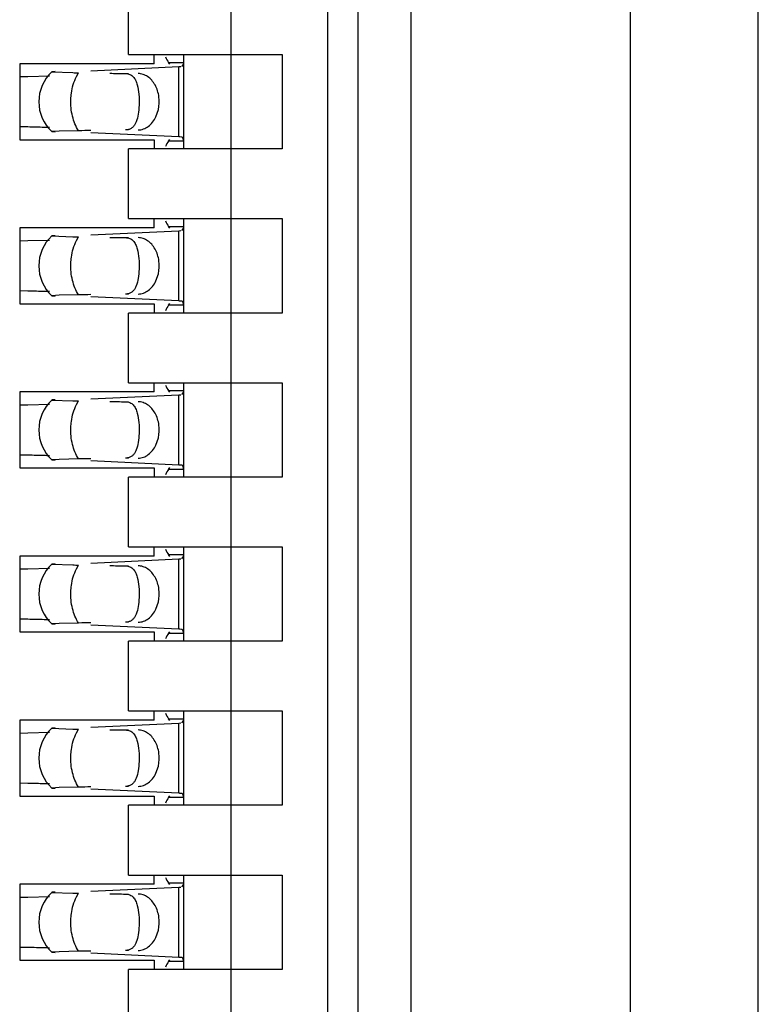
# Model space of a CAD drawing. Header units: inches. Extents: x 0 to 22, y 0 to 17.
# Tile 41 of 61: x 4.527 to 4.669, y 9.511 to 9.7. Entities that reach past the tile are written whole.
import ezdxf

# ---------------------------------------------------------------- set-up
doc = ezdxf.new("R2010")
doc.units = ezdxf.units.IN
doc.header["$LTSCALE"] = 1.21
doc.header["$MEASUREMENT"] = 0
doc.layers.get('0').update_dxf_attribs({"linetype": 'CONTINUOUS'})

msp = doc.modelspace()

# ---------------------------------------------------------------- linework, layer by layer
at = {"color": 7, "linetype": 'CONTINUOUS'}
for p, q in [((4.668598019, 6.1997840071), (4.668598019, 10.9006528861)), ((4.643998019, 10.3128365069), (4.643998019, 7.0476003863)), ((4.601998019, 7.0802425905), (4.601998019, 10.2798623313)), ((4.5918090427, 7.385423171), (4.5918090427, 10.2200688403)), ((4.5859035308, 10.1019586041), (4.5859035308, 7.5035334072)), ((4.5673995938, 10.0885727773), (4.5673995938, 7.516919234)), ((4.5477145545, 9.6936908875), (4.5477145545, 9.7070767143)), ((4.5477145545, 9.6936908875), (4.5772421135, 9.6936908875)), ((4.5526751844, 9.691919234), (4.5526751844, 9.6936908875)), ((4.5583444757, 9.6755806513), (4.5583444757, 9.6936908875)), ((4.5772421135, 9.6936908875), (4.5772421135, 9.6755806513)), ((4.5268484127, 9.691919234), (4.5268484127, 9.6773523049)), ((4.5526751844, 9.691919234), (4.5268484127, 9.691919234)), ((4.5404945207, 9.6905938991), (4.557377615, 9.6913779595)), ((4.5553992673, 9.6921975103), (4.5583444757, 9.6921975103)), ((4.5556892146, 9.6918703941), (4.5553992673, 9.6921975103)), ((4.5573776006, 9.6913784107), (4.5577927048, 9.6914003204)), ((4.557957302, 9.6914092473), (4.5583028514, 9.6918129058)), ((4.5583028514, 9.6918129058), (4.5583444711, 9.6921856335)), ((4.5583444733, 9.6921871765), (4.5583435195, 9.6922557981)), ((4.5268645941, 9.6894491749), (4.5283811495, 9.6894812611)), ((4.5283811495, 9.6894812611), (4.5325393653, 9.6895914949)), ((4.5329946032, 9.6903727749), (4.5370317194, 9.6902194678)), ((4.5336245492, 9.690425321), (4.5330445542, 9.6903863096)), ((4.5529907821, 9.6817298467), (4.5534678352, 9.6831224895)), ((4.5283811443, 9.6797904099), (4.5268645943, 9.6798224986)), ((4.5344111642, 9.6789908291), (4.5329946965, 9.6788986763)), ((4.5329946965, 9.6788986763), (4.5336246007, 9.6788461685)), ((4.5381591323, 9.6790707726), (4.5344111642, 9.6789908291)), ((4.557377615, 9.67789358), (4.5404945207, 9.6786776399)), ((4.5475667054, 9.6792639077), (4.5471348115, 9.6792223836)), ((4.5579572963, 9.6778602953), (4.5575994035, 9.6778821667)), ((4.5581754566, 9.6777206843), (4.5579573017, 9.6778621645)), ((4.5583444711, 9.6770859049), (4.5581754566, 9.6777206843)), ((4.5268484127, 9.6773523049), (4.5526751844, 9.6773523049)), ((4.5526751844, 9.6773523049), (4.5526751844, 9.6755806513)), ((4.5553992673, 9.6770740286), (4.5556892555, 9.6774011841)), ((4.5583444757, 9.6770740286), (4.5553992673, 9.6770740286)), ((4.5583435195, 9.6770157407), (4.5583444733, 9.6770843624)), ((4.5477145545, 9.6621948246), (4.5477145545, 9.6755806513)), ((4.5772421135, 9.6755806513), (4.5477145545, 9.6755806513)), ((4.5477145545, 9.6621948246), (4.5772421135, 9.6621948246)), ((4.5526751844, 9.660423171), (4.5526751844, 9.6621948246)), ((4.5553992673, 9.6607014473), (4.5583444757, 9.6607014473)), ((4.5556892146, 9.6603743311), (4.5553992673, 9.6607014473)), ((4.5583028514, 9.6603168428), (4.5583444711, 9.6606895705)), ((4.5583444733, 9.6606911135), (4.5583435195, 9.6607597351)), ((4.5583444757, 9.6440845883), (4.5583444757, 9.6621948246)), ((4.5772421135, 9.6621948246), (4.5772421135, 9.6440845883)), ((4.5268484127, 9.660423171), (4.5268484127, 9.6458562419)), ((4.5526751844, 9.660423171), (4.5268484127, 9.660423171)), ((4.5329946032, 9.658876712), (4.5370317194, 9.6587234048)), ((4.5336245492, 9.658929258), (4.5330445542, 9.6588902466)), ((4.5404945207, 9.6590978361), (4.557377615, 9.6598818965)), ((4.5573776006, 9.6598823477), (4.5577927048, 9.6599042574)), ((4.557957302, 9.6599131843), (4.5583028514, 9.6603168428)), ((4.5268645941, 9.6579531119), (4.5283811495, 9.6579851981)), ((4.5283811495, 9.6579851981), (4.5325393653, 9.6580954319)), ((4.5529907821, 9.6502337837), (4.5534678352, 9.6516264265)), ((4.5283811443, 9.6482943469), (4.5268645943, 9.6483264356)), ((4.5344111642, 9.6474947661), (4.5329946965, 9.6474026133)), ((4.5329946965, 9.6474026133), (4.5336246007, 9.6473501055)), ((4.5381591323, 9.6475747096), (4.5344111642, 9.6474947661)), ((4.5475667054, 9.6477678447), (4.5471348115, 9.6477263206)), ((4.5268484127, 9.6458562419), (4.5526751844, 9.6458562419)), ((4.557377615, 9.646397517), (4.5404945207, 9.6471815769)), ((4.5526751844, 9.6458562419), (4.5526751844, 9.6440845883)), ((4.5553992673, 9.6455779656), (4.5556892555, 9.6459051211)), ((4.5583444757, 9.6455779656), (4.5553992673, 9.6455779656)), ((4.5579572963, 9.6463642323), (4.5575994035, 9.6463861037)), ((4.5581754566, 9.6462246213), (4.5579573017, 9.6463661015)), ((4.5583444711, 9.6455898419), (4.5581754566, 9.6462246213)), ((4.5583435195, 9.6455196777), (4.5583444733, 9.6455882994)), ((4.5477145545, 9.6306987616), (4.5477145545, 9.6440845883)), ((4.5772421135, 9.6440845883), (4.5477145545, 9.6440845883)), ((4.5477145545, 9.6306987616), (4.5772421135, 9.6306987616)), ((4.5526751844, 9.628927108), (4.5526751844, 9.6306987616)), ((4.5583444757, 9.6125885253), (4.5583444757, 9.6306987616)), ((4.5772421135, 9.6306987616), (4.5772421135, 9.6125885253)), ((4.5268484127, 9.628927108), (4.5268484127, 9.6143601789)), ((4.5526751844, 9.628927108), (4.5268484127, 9.628927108)), ((4.5404945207, 9.6276017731), (4.557377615, 9.6283858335)), ((4.5553992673, 9.6292053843), (4.5583444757, 9.6292053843)), ((4.5556892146, 9.6288782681), (4.5553992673, 9.6292053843)), ((4.5573776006, 9.6283862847), (4.5577927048, 9.6284081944)), ((4.557957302, 9.6284171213), (4.5583028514, 9.6288207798)), ((4.5583028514, 9.6288207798), (4.5583444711, 9.6291935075)), ((4.5583444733, 9.6291950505), (4.5583435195, 9.6292636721)), ((4.5268645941, 9.6264570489), (4.5283811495, 9.6264891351)), ((4.5283811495, 9.6264891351), (4.5325393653, 9.6265993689)), ((4.5329946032, 9.627380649), (4.5370317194, 9.6272273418)), ((4.5336245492, 9.6274331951), (4.5330445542, 9.6273941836)), ((4.5529907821, 9.6187377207), (4.5534678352, 9.6201303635)), ((4.5283811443, 9.616798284), (4.5268645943, 9.6168303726)), ((4.5344111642, 9.6159987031), (4.5329946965, 9.6159065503)), ((4.5329946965, 9.6159065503), (4.5336246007, 9.6158540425)), ((4.5381591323, 9.6160786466), (4.5344111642, 9.6159987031)), ((4.557377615, 9.614901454), (4.5404945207, 9.6156855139)), ((4.5475667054, 9.6162717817), (4.5471348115, 9.6162302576)), ((4.5268484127, 9.6143601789), (4.5526751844, 9.6143601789)), ((4.5526751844, 9.6143601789), (4.5526751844, 9.6125885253)), ((4.5553992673, 9.6140819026), (4.5556892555, 9.6144090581)), ((4.5583444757, 9.6140819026), (4.5553992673, 9.6140819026)), ((4.5579572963, 9.6148681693), (4.5575994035, 9.6148900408)), ((4.5581754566, 9.6147285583), (4.5579573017, 9.6148700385)), ((4.5583444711, 9.6140937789), (4.5581754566, 9.6147285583)), ((4.5583435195, 9.6140236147), (4.5583444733, 9.6140922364)), ((4.5477145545, 9.5992026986), (4.5477145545, 9.6125885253)), ((4.5772421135, 9.6125885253), (4.5477145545, 9.6125885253)), ((4.5477145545, 9.5992026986), (4.5772421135, 9.5992026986)), ((4.5526751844, 9.597431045), (4.5526751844, 9.5992026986)), ((4.5583444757, 9.5810924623), (4.5583444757, 9.5992026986)), ((4.5772421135, 9.5992026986), (4.5772421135, 9.5810924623)), ((4.5268484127, 9.597431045), (4.5268484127, 9.5828641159)), ((4.5526751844, 9.597431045), (4.5268484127, 9.597431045)), ((4.5404945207, 9.5961057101), (4.557377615, 9.5968897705)), ((4.5553992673, 9.5977093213), (4.5583444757, 9.5977093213)), ((4.5556892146, 9.5973822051), (4.5553992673, 9.5977093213)), ((4.5573776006, 9.5968902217), (4.5577927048, 9.5969121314)), ((4.557957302, 9.5969210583), (4.5583028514, 9.5973247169)), ((4.5583028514, 9.5973247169), (4.5583444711, 9.5976974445)), ((4.5583444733, 9.5976989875), (4.5583435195, 9.5977676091)), ((4.5268645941, 9.5949609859), (4.5283811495, 9.5949930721)), ((4.5283811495, 9.5949930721), (4.5325393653, 9.5951033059)), ((4.5329946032, 9.595884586), (4.5370317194, 9.5957312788)), ((4.5336245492, 9.5959371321), (4.5330445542, 9.5958981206)), ((4.5529907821, 9.5872416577), (4.5534678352, 9.5886343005)), ((4.5283811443, 9.585302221), (4.5268645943, 9.5853343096)), ((4.5344111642, 9.5845026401), (4.5329946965, 9.5844104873)), ((4.5329946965, 9.5844104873), (4.5336246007, 9.5843579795)), ((4.5381591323, 9.5845825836), (4.5344111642, 9.5845026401)), ((4.557377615, 9.583405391), (4.5404945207, 9.5841894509)), ((4.5475667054, 9.5847757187), (4.5471348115, 9.5847341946)), ((4.5579572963, 9.5833721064), (4.5575994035, 9.5833939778)), ((4.5581754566, 9.5832324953), (4.5579573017, 9.5833739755)), ((4.5583444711, 9.5825977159), (4.5581754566, 9.5832324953)), ((4.5268484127, 9.5828641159), (4.5526751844, 9.5828641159)), ((4.5526751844, 9.5828641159), (4.5526751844, 9.5810924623)), ((4.5553992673, 9.5825858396), (4.5556892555, 9.5829129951)), ((4.5583444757, 9.5825858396), (4.5553992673, 9.5825858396)), ((4.5583435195, 9.5825275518), (4.5583444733, 9.5825961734)), ((4.5477145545, 9.5677066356), (4.5477145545, 9.5810924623)), ((4.5772421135, 9.5810924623), (4.5477145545, 9.5810924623)), ((4.5477145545, 9.5677066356), (4.5772421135, 9.5677066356)), ((4.5526751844, 9.565934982), (4.5526751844, 9.5677066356)), ((4.5553992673, 9.5662132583), (4.5583444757, 9.5662132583)), ((4.5556892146, 9.5658861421), (4.5553992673, 9.5662132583)), ((4.5583028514, 9.5658286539), (4.5583444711, 9.5662013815)), ((4.5583444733, 9.5662029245), (4.5583435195, 9.5662715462)), ((4.5583444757, 9.5495963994), (4.5583444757, 9.5677066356)), ((4.5772421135, 9.5677066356), (4.5772421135, 9.5495963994)), ((4.5268484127, 9.565934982), (4.5268484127, 9.5513680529)), ((4.5526751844, 9.565934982), (4.5268484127, 9.565934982)), ((4.5329946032, 9.564388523), (4.5370317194, 9.5642352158)), ((4.5336245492, 9.5644410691), (4.5330445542, 9.5644020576)), ((4.5404945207, 9.5646096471), (4.557377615, 9.5653937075)), ((4.5573776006, 9.5653941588), (4.5577927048, 9.5654160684)), ((4.557957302, 9.5654249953), (4.5583028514, 9.5658286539)), ((4.5268645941, 9.563464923), (4.5283811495, 9.5634970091)), ((4.5283811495, 9.5634970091), (4.5325393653, 9.5636072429)), ((4.5529907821, 9.5557455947), (4.5534678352, 9.5571382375)), ((4.5283811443, 9.553806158), (4.5268645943, 9.5538382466)), ((4.5344111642, 9.5530065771), (4.5329946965, 9.5529144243)), ((4.5329946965, 9.5529144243), (4.5336246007, 9.5528619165)), ((4.5381591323, 9.5530865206), (4.5344111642, 9.5530065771)), ((4.5475667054, 9.5532796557), (4.5471348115, 9.5532381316)), ((4.5268484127, 9.5513680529), (4.5526751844, 9.5513680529)), ((4.557377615, 9.551909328), (4.5404945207, 9.5526933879)), ((4.5526751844, 9.5513680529), (4.5526751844, 9.5495963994)), ((4.5553992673, 9.5510897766), (4.5556892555, 9.5514169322)), ((4.5583444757, 9.5510897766), (4.5553992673, 9.5510897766)), ((4.5579572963, 9.5518760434), (4.5575994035, 9.5518979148)), ((4.5581754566, 9.5517364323), (4.5579573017, 9.5518779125)), ((4.5583444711, 9.5511016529), (4.5581754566, 9.5517364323)), ((4.5583435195, 9.5510314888), (4.5583444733, 9.5511001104)), ((4.5477145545, 9.5362105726), (4.5477145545, 9.5495963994)), ((4.5772421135, 9.5495963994), (4.5477145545, 9.5495963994)), ((4.5477145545, 9.5362105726), (4.5772421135, 9.5362105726)), ((4.5526751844, 9.534438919), (4.5526751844, 9.5362105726)), ((4.5583444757, 9.5181003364), (4.5583444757, 9.5362105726)), ((4.5772421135, 9.5362105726), (4.5772421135, 9.5181003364)), ((4.5268484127, 9.534438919), (4.5268484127, 9.5198719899)), ((4.5526751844, 9.534438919), (4.5268484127, 9.534438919)), ((4.5404945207, 9.5331135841), (4.557377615, 9.5338976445)), ((4.5553992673, 9.5347171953), (4.5583444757, 9.5347171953)), ((4.5556892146, 9.5343900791), (4.5553992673, 9.5347171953)), ((4.5573776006, 9.5338980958), (4.5577927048, 9.5339200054)), ((4.557957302, 9.5339289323), (4.5583028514, 9.5343325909)), ((4.5583028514, 9.5343325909), (4.5583444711, 9.5347053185)), ((4.5583444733, 9.5347068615), (4.5583435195, 9.5347754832)), ((4.5268645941, 9.53196886), (4.5283811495, 9.5320009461)), ((4.5283811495, 9.5320009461), (4.5325393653, 9.5321111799)), ((4.5329946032, 9.53289246), (4.5370317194, 9.5327391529)), ((4.5336245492, 9.5329450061), (4.5330445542, 9.5329059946)), ((4.5529907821, 9.5242495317), (4.5534678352, 9.5256421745)), ((4.5283811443, 9.522310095), (4.5268645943, 9.5223421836)), ((4.5344111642, 9.5215105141), (4.5329946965, 9.5214183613)), ((4.5329946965, 9.5214183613), (4.5336246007, 9.5213658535)), ((4.5381591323, 9.5215904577), (4.5344111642, 9.5215105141)), ((4.557377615, 9.520413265), (4.5404945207, 9.5211973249)), ((4.5475667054, 9.5217835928), (4.5471348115, 9.5217420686)), ((4.5268484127, 9.5198719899), (4.5526751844, 9.5198719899)), ((4.5526751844, 9.5198719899), (4.5526751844, 9.5181003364)), ((4.5553992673, 9.5195937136), (4.5556892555, 9.5199208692)), ((4.5583444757, 9.5195937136), (4.5553992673, 9.5195937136)), ((4.5579572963, 9.5203799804), (4.5575994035, 9.5204018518)), ((4.5581754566, 9.5202403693), (4.5579573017, 9.5203818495)), ((4.5583444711, 9.5196055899), (4.5581754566, 9.5202403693)), ((4.5583435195, 9.5195354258), (4.5583444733, 9.5196040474)), ((4.5477145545, 9.5047145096), (4.5477145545, 9.5181003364)), ((4.5772421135, 9.5181003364), (4.5477145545, 9.5181003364))]:
    msp.add_line(p, q, dxfattribs=at)
at = {"color": 9, "linetype": 'CONTINUOUS'}
for p, q in [((4.557377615, 9.67789358), (4.557377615, 9.6913779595)), ((4.5377476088, 9.6894892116), (4.5381591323, 9.6902007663)), ((4.5471348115, 9.6900491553), (4.5477145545, 9.6900491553)), ((4.5477145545, 9.6792223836), (4.5471348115, 9.6792223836)), ((4.5377476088, 9.6579931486), (4.5381591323, 9.6587047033)), ((4.557377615, 9.646397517), (4.557377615, 9.6598818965)), ((4.5471348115, 9.6585530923), (4.5477145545, 9.6585530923)), ((4.5477145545, 9.6477263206), (4.5471348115, 9.6477263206)), ((4.557377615, 9.614901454), (4.557377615, 9.6283858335)), ((4.5377476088, 9.6264970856), (4.5381591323, 9.6272086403)), ((4.5471348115, 9.6270570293), (4.5477145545, 9.6270570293)), ((4.5477145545, 9.6162302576), (4.5471348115, 9.6162302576)), ((4.557377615, 9.583405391), (4.557377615, 9.5968897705)), ((4.5377476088, 9.5950010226), (4.5381591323, 9.5957125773)), ((4.5471348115, 9.5955609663), (4.5477145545, 9.5955609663)), ((4.5477145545, 9.5847341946), (4.5471348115, 9.5847341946)), ((4.5377476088, 9.5635049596), (4.5381591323, 9.5642165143)), ((4.557377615, 9.551909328), (4.557377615, 9.5653937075)), ((4.5471348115, 9.5640649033), (4.5477145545, 9.5640649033)), ((4.5477145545, 9.5532381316), (4.5471348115, 9.5532381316)), ((4.557377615, 9.520413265), (4.557377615, 9.5338976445)), ((4.5377476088, 9.5320088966), (4.5381591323, 9.5327204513)), ((4.5471348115, 9.5325688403), (4.5477145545, 9.5325688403)), ((4.5477145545, 9.5217420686), (4.5471348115, 9.5217420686))]:
    msp.add_line(p, q, dxfattribs=at)
at = {"color": 7, "linetype": 'CONTINUOUS'}
for centre, radius, start, end in [((4.5383878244, 9.6846357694), 0.0078740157, 133.2313990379, 226.7695386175), ((4.5447413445, 10.1209978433), 0.4308473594, 268.9746889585, 269.1246374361), ((4.515842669, 9.1108522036), 0.5690763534, 88.5671778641, 88.7374983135), ((4.5216174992, 9.338154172), 0.3417010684, 88.3363875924, 88.582163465), ((4.5239212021, 9.4184971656), 0.2613250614, 88.1101272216, 88.329866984), ((4.5557994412, 9.6437096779), 0.0342198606, 86.9848544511, 87.3566322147), ((4.5383878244, 9.6531397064), 0.0078740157, 133.2313990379, 226.7695386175), ((4.5447413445, 10.0895017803), 0.4308473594, 268.9746889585, 269.1246374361), ((4.5158426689, 9.079356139), 0.569076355, 88.5671778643, 88.7374983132), ((4.5216174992, 9.3066581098), 0.3417010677, 88.3363875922, 88.5821634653), ((4.5239212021, 9.3870011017), 0.2613250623, 88.110127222, 88.3298669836), ((4.5557994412, 9.6122136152), 0.0342198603, 86.9848544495, 87.3566322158), ((4.5383878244, 9.6216436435), 0.0078740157, 133.2313990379, 226.7695386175), ((4.5447413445, 10.0580057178), 0.4308473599, 268.9746889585, 269.1246374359), ((4.5158426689, 9.0478600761), 0.5690763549, 88.5671778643, 88.7374983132), ((4.5216174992, 9.275162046), 0.3417010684, 88.3363875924, 88.582163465), ((4.5239212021, 9.3555050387), 0.2613250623, 88.110127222, 88.3298669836), ((4.5557994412, 9.5807175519), 0.0342198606, 86.9848544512, 87.3566322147), ((4.5383878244, 9.5901475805), 0.0078740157, 133.2313990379, 226.7695386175), ((4.5447413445, 10.0265096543), 0.4308473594, 268.9746889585, 269.1246374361), ((4.5158426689, 9.0163640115), 0.5690763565, 88.5671778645, 88.737498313), ((4.5216174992, 9.2436659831), 0.3417010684, 88.3363875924, 88.582163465), ((4.5239212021, 9.3240089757), 0.2613250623, 88.110127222, 88.3298669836), ((4.5557994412, 9.5492214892), 0.0342198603, 86.9848544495, 87.3566322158), ((4.5383878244, 9.5586515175), 0.0078740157, 133.2313990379, 226.7695386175), ((4.5447413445, 9.9950135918), 0.4308473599, 268.9746889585, 269.1246374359), ((4.5158426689, 8.9848679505), 0.5690763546, 88.5671778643, 88.7374983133), ((4.5216174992, 9.2121699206), 0.3417010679, 88.3363875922, 88.5821634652), ((4.5239212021, 9.2925129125), 0.2613250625, 88.110127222, 88.3298669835), ((4.5557994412, 9.5177254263), 0.0342198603, 86.9848544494, 87.3566322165), ((4.5383878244, 9.5271554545), 0.0078740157, 133.2313990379, 226.7695386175), ((4.5447413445, 9.9635175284), 0.4308473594, 268.9746889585, 269.1246374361), ((4.515842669, 8.9533718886), 0.5690763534, 88.5671778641, 88.7374983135), ((4.5216174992, 9.1806738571), 0.3417010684, 88.3363875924, 88.582163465), ((4.5239212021, 9.2610168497), 0.2613250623, 88.110127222, 88.3298669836), ((4.5557994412, 9.4862293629), 0.0342198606, 86.9848544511, 87.3566322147)]:
    msp.add_arc(centre, radius, start, end, dxfattribs=at)
for centre, major_axis, ratio, start_param, end_param in [((4.556537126, 9.7032187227), (0, 0.0118110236), 0.2679491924, -3.706593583, -3.5093685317), ((4.8747945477, 9.6846357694), (0.4711895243, -0.0078735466), 0.0001824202, -2.3486536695, -2.3397535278), ((4.8747945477, 9.6846357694), (0.4711895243, 0.0078735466), 0.0001824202, 2.359501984, 2.366612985), ((4.556537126, 9.6660528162), (-0, 0.0118110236), 0.2679491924, 0.3677758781, 0.564998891), ((4.556537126, 9.6717226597), (-0, 0.0118110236), 0.2679491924, -3.706593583, -3.5093685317), ((4.8747945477, 9.6531397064), (0.4711895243, -0.0078735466), 0.0001824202, -2.3486536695, -2.3397535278), ((4.8747945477, 9.6531397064), (0.4711895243, 0.0078735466), 0.0001824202, 2.359501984, 2.366612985), ((4.556537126, 9.6345567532), (0, 0.0118110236), 0.2679491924, 0.3677758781, 0.564998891), ((4.556537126, 9.6402265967), (0, 0.0118110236), 0.2679491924, -3.706593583, -3.5093685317), ((4.8747945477, 9.6216436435), (0.4711895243, -0.0078735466), 0.0001824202, -2.3486536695, -2.3397535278), ((4.8747945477, 9.6216436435), (0.4711895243, 0.0078735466), 0.0001824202, 2.359501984, 2.366612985), ((4.556537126, 9.6030606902), (0, 0.0118110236), 0.2679491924, 0.3677758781, 0.564998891), ((4.556537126, 9.6087305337), (0, 0.0118110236), 0.2679491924, -3.706593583, -3.5093685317), ((4.8747945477, 9.5901475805), (0.4711895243, -0.0078735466), 0.0001824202, -2.3486536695, -2.3397535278), ((4.8747945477, 9.5901475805), (0.4711895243, 0.0078735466), 0.0001824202, 2.359501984, 2.366612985), ((4.556537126, 9.5715646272), (-0, 0.0118110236), 0.2679491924, 0.3677758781, 0.564998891), ((4.556537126, 9.5772344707), (0, 0.0118110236), 0.2679491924, -3.706593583, -3.5093685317), ((4.8747945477, 9.5586515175), (0.4711895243, -0.0078735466), 0.0001824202, -2.3486536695, -2.3397535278), ((4.8747945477, 9.5586515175), (0.4711895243, 0.0078735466), 0.0001824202, 2.359501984, 2.366612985), ((4.556537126, 9.5400685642), (-0, 0.0118110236), 0.2679491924, 0.3677758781, 0.564998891), ((4.556537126, 9.5457384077), (-0, 0.0118110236), 0.2679491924, -3.706593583, -3.5093685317), ((4.8747945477, 9.5271554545), (0.4711895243, -0.0078735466), 0.0001824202, -2.3486536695, -2.3397535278), ((4.8747945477, 9.5271554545), (0.4711895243, 0.0078735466), 0.0001824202, 2.359501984, 2.366612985), ((4.556537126, 9.5085725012), (0, 0.0118110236), 0.2679491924, 0.3677758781, 0.564998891)]:
    msp.add_ellipse(centre, major_axis=major_axis, ratio=ratio, start_param=start_param, end_param=end_param, dxfattribs=at)
at = {"color": 9, "linetype": 'CONTINUOUS'}
for points, knots in [([(4.53666337, 9.6851108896), (4.5366789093, 9.6855042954), (4.5368122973, 9.6870077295), (4.5372393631, 9.6884955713), (4.5377476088, 9.6894892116)], [0, 0, 0, 0, 0.260772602, 1, 1, 1, 1]), ([(4.5381591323, 9.6790707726), (4.5376104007, 9.6799113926), (4.5368175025, 9.6819020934), (4.5366201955, 9.6840178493), (4.53666337, 9.6851108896)], [0, 0, 0, 0, 0.4785423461, 1, 1, 1, 1]), ([(4.53666337, 9.6536148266), (4.5366789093, 9.6540082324), (4.5368122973, 9.6555116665), (4.5372393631, 9.6569995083), (4.5377476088, 9.6579931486)], [0, 0, 0, 0, 0.260772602, 1, 1, 1, 1]), ([(4.5381591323, 9.6475747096), (4.5376104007, 9.6484153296), (4.5368175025, 9.6504060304), (4.5366201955, 9.6525217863), (4.53666337, 9.6536148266)], [0, 0, 0, 0, 0.4785423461, 1, 1, 1, 1]), ([(4.53666337, 9.6221187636), (4.5366789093, 9.6225121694), (4.5368122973, 9.6240156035), (4.5372393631, 9.6255034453), (4.5377476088, 9.6264970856)], [0, 0, 0, 0, 0.260772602, 1, 1, 1, 1]), ([(4.5381591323, 9.6160786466), (4.5376104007, 9.6169192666), (4.5368175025, 9.6189099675), (4.5366201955, 9.6210257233), (4.53666337, 9.6221187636)], [0, 0, 0, 0, 0.4785423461, 1, 1, 1, 1]), ([(4.53666337, 9.5906227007), (4.5366789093, 9.5910161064), (4.5368122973, 9.5925195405), (4.5372393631, 9.5940073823), (4.5377476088, 9.5950010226)], [0, 0, 0, 0, 0.260772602, 1, 1, 1, 1]), ([(4.5381591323, 9.5845825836), (4.5376104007, 9.5854232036), (4.5368175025, 9.5874139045), (4.5366201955, 9.5895296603), (4.53666337, 9.5906227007)], [0, 0, 0, 0, 0.4785423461, 1, 1, 1, 1]), ([(4.53666337, 9.5591266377), (4.5366789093, 9.5595200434), (4.5368122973, 9.5610234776), (4.5372393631, 9.5625113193), (4.5377476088, 9.5635049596)], [0, 0, 0, 0, 0.260772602, 1, 1, 1, 1]), ([(4.5381591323, 9.5530865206), (4.5376104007, 9.5539271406), (4.5368175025, 9.5559178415), (4.5366201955, 9.5580335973), (4.53666337, 9.5591266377)], [0, 0, 0, 0, 0.4785423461, 1, 1, 1, 1]), ([(4.53666337, 9.5276305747), (4.5366789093, 9.5280239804), (4.5368122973, 9.5295274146), (4.5372393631, 9.5310152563), (4.5377476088, 9.5320088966)], [0, 0, 0, 0, 0.260772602, 1, 1, 1, 1]), ([(4.5381591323, 9.5215904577), (4.5376104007, 9.5224310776), (4.5368175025, 9.5244217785), (4.5366201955, 9.5265375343), (4.53666337, 9.5276305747)], [0, 0, 0, 0, 0.4785423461, 1, 1, 1, 1])]:
    msp.add_open_spline(points, degree=3, knots=knots, dxfattribs=at)
at = {"color": 7, "linetype": 'CONTINUOUS'}
for points, knots in [([(4.5471348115, 9.6900491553), (4.5474279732, 9.6900442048), (4.5478611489, 9.6899720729), (4.5483494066, 9.6897023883), (4.5487531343, 9.6893494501), (4.5491419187, 9.688735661), (4.5493310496, 9.6881792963), (4.5494128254, 9.6878772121)], [0, 0, 0, 0, 0.2575080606, 0.3729976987, 0.4863784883, 0.7251431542, 1, 1, 1, 1]), ([(4.5534678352, 9.6831224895), (4.5536449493, 9.6839261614), (4.5537108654, 9.6855793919), (4.5531032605, 9.6875250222), (4.5522300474, 9.6887754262), (4.551442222, 9.6894807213), (4.5505459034, 9.6899323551), (4.5499004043, 9.6900438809), (4.5495848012, 9.6900491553)], [0, 0, 0, 0, 0.2761150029, 0.5429829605, 0.6674054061, 0.7841211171, 0.8940953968, 1, 1, 1, 1]), ([(4.5494128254, 9.6878772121), (4.5495730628, 9.687285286), (4.5497594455, 9.6859819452), (4.5497863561, 9.6846716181), (4.5497599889, 9.6839768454)], [0, 0, 0, 0, 0.468650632, 1, 1, 1, 1]), ([(4.5497599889, 9.6839768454), (4.5497377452, 9.6833907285), (4.5496434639, 9.6823153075), (4.5493519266, 9.6810503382), (4.5489677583, 9.6802408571), (4.5486089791, 9.6797692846), (4.548137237, 9.6794210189), (4.5477630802, 9.6793000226), (4.5475667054, 9.6792639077)], [0, 0, 0, 0, 0.3145836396, 0.5783093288, 0.6903244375, 0.7929302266, 0.8929102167, 1, 1, 1, 1]), ([(4.5495848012, 9.6792223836), (4.5499248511, 9.6792280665), (4.5506226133, 9.6793574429), (4.551578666, 9.6798802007), (4.5523994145, 9.6806891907), (4.5528147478, 9.6813643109), (4.5529907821, 9.6817298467)], [0, 0, 0, 0, 0.229791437, 0.4696702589, 0.7258733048, 1, 1, 1, 1]), ([(4.5471348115, 9.6585530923), (4.5474279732, 9.6585481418), (4.5478611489, 9.6584760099), (4.5483494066, 9.6582063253), (4.5487531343, 9.6578533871), (4.5491419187, 9.657239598), (4.5493310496, 9.6566832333), (4.5494128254, 9.6563811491)], [0, 0, 0, 0, 0.2575080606, 0.3729976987, 0.4863784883, 0.7251431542, 1, 1, 1, 1]), ([(4.5534678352, 9.6516264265), (4.5536449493, 9.6524300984), (4.5537108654, 9.6540833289), (4.5531032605, 9.6560289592), (4.5522300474, 9.6572793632), (4.551442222, 9.6579846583), (4.5505459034, 9.6584362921), (4.5499004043, 9.6585478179), (4.5495848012, 9.6585530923)], [0, 0, 0, 0, 0.2761150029, 0.5429829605, 0.6674054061, 0.7841211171, 0.8940953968, 1, 1, 1, 1]), ([(4.5494128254, 9.6563811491), (4.5495730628, 9.655789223), (4.5497594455, 9.6544858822), (4.5497863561, 9.6531755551), (4.5497599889, 9.6524807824)], [0, 0, 0, 0, 0.468650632, 1, 1, 1, 1]), ([(4.5497599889, 9.6524807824), (4.5497377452, 9.6518946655), (4.5496434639, 9.6508192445), (4.5493519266, 9.6495542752), (4.5489677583, 9.6487447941), (4.5486089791, 9.6482732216), (4.548137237, 9.6479249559), (4.5477630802, 9.6478039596), (4.5475667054, 9.6477678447)], [0, 0, 0, 0, 0.3145836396, 0.5783093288, 0.6903244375, 0.7929302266, 0.8929102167, 1, 1, 1, 1]), ([(4.5495848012, 9.6477263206), (4.5499248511, 9.6477320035), (4.5506226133, 9.6478613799), (4.551578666, 9.6483841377), (4.5523994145, 9.6491931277), (4.5528147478, 9.6498682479), (4.5529907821, 9.6502337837)], [0, 0, 0, 0, 0.229791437, 0.4696702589, 0.7258733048, 1, 1, 1, 1]), ([(4.5471348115, 9.6270570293), (4.5474279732, 9.6270520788), (4.5478611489, 9.6269799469), (4.5483494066, 9.6267102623), (4.5487531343, 9.6263573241), (4.5491419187, 9.625743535), (4.5493310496, 9.6251871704), (4.5494128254, 9.6248850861)], [0, 0, 0, 0, 0.2575080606, 0.3729976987, 0.4863784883, 0.7251431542, 1, 1, 1, 1]), ([(4.5534678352, 9.6201303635), (4.5536449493, 9.6209340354), (4.5537108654, 9.6225872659), (4.5531032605, 9.6245328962), (4.5522300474, 9.6257833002), (4.551442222, 9.6264885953), (4.5505459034, 9.6269402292), (4.5499004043, 9.6270517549), (4.5495848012, 9.6270570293)], [0, 0, 0, 0, 0.2761150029, 0.5429829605, 0.6674054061, 0.7841211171, 0.8940953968, 1, 1, 1, 1]), ([(4.5494128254, 9.6248850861), (4.5495730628, 9.62429316), (4.5497594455, 9.6229898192), (4.5497863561, 9.6216794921), (4.5497599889, 9.6209847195)], [0, 0, 0, 0, 0.468650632, 1, 1, 1, 1]), ([(4.5497599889, 9.6209847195), (4.5497377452, 9.6203986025), (4.5496434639, 9.6193231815), (4.5493519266, 9.6180582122), (4.5489677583, 9.6172487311), (4.5486089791, 9.6167771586), (4.548137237, 9.6164288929), (4.5477630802, 9.6163078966), (4.5475667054, 9.6162717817)], [0, 0, 0, 0, 0.3145836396, 0.5783093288, 0.6903244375, 0.7929302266, 0.8929102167, 1, 1, 1, 1]), ([(4.5495848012, 9.6162302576), (4.5499248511, 9.6162359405), (4.5506226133, 9.6163653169), (4.551578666, 9.6168880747), (4.5523994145, 9.6176970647), (4.5528147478, 9.6183721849), (4.5529907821, 9.6187377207)], [0, 0, 0, 0, 0.229791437, 0.4696702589, 0.7258733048, 1, 1, 1, 1]), ([(4.5471348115, 9.5955609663), (4.5474279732, 9.5955560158), (4.5478611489, 9.5954838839), (4.5483494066, 9.5952141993), (4.5487531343, 9.5948612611), (4.5491419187, 9.594247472), (4.5493310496, 9.5936911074), (4.5494128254, 9.5933890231)], [0, 0, 0, 0, 0.2575080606, 0.3729976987, 0.4863784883, 0.7251431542, 1, 1, 1, 1]), ([(4.5534678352, 9.5886343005), (4.5536449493, 9.5894379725), (4.5537108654, 9.591091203), (4.5531032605, 9.5930368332), (4.5522300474, 9.5942872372), (4.551442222, 9.5949925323), (4.5505459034, 9.5954441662), (4.5499004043, 9.595555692), (4.5495848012, 9.5955609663)], [0, 0, 0, 0, 0.2761150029, 0.5429829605, 0.6674054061, 0.7841211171, 0.8940953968, 1, 1, 1, 1]), ([(4.5494128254, 9.5933890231), (4.5495730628, 9.592797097), (4.5497594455, 9.5914937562), (4.5497863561, 9.5901834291), (4.5497599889, 9.5894886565)], [0, 0, 0, 0, 0.468650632, 1, 1, 1, 1]), ([(4.5497599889, 9.5894886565), (4.5497377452, 9.5889025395), (4.5496434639, 9.5878271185), (4.5493519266, 9.5865621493), (4.5489677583, 9.5857526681), (4.5486089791, 9.5852810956), (4.548137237, 9.5849328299), (4.5477630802, 9.5848118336), (4.5475667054, 9.5847757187)], [0, 0, 0, 0, 0.3145836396, 0.5783093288, 0.6903244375, 0.7929302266, 0.8929102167, 1, 1, 1, 1]), ([(4.5495848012, 9.5847341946), (4.5499248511, 9.5847398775), (4.5506226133, 9.5848692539), (4.551578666, 9.5853920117), (4.5523994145, 9.5862010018), (4.5528147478, 9.5868761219), (4.5529907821, 9.5872416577)], [0, 0, 0, 0, 0.229791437, 0.4696702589, 0.7258733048, 1, 1, 1, 1]), ([(4.5471348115, 9.5640649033), (4.5474279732, 9.5640599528), (4.5478611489, 9.5639878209), (4.5483494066, 9.5637181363), (4.5487531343, 9.5633651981), (4.5491419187, 9.562751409), (4.5493310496, 9.5621950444), (4.5494128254, 9.5618929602)], [0, 0, 0, 0, 0.2575080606, 0.3729976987, 0.4863784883, 0.7251431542, 1, 1, 1, 1]), ([(4.5534678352, 9.5571382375), (4.5536449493, 9.5579419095), (4.5537108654, 9.55959514), (4.5531032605, 9.5615407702), (4.5522300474, 9.5627911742), (4.551442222, 9.5634964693), (4.5505459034, 9.5639481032), (4.5499004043, 9.564059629), (4.5495848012, 9.5640649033)], [0, 0, 0, 0, 0.2761150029, 0.5429829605, 0.6674054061, 0.7841211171, 0.8940953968, 1, 1, 1, 1]), ([(4.5494128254, 9.5618929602), (4.5495730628, 9.561301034), (4.5497594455, 9.5599976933), (4.5497863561, 9.5586873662), (4.5497599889, 9.5579925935)], [0, 0, 0, 0, 0.468650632, 1, 1, 1, 1]), ([(4.5497599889, 9.5579925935), (4.5497377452, 9.5574064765), (4.5496434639, 9.5563310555), (4.5493519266, 9.5550660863), (4.5489677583, 9.5542566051), (4.5486089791, 9.5537850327), (4.548137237, 9.5534367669), (4.5477630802, 9.5533157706), (4.5475667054, 9.5532796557)], [0, 0, 0, 0, 0.3145836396, 0.5783093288, 0.6903244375, 0.7929302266, 0.8929102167, 1, 1, 1, 1]), ([(4.5495848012, 9.5532381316), (4.5499248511, 9.5532438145), (4.5506226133, 9.5533731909), (4.551578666, 9.5538959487), (4.5523994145, 9.5547049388), (4.5528147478, 9.5553800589), (4.5529907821, 9.5557455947)], [0, 0, 0, 0, 0.229791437, 0.4696702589, 0.7258733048, 1, 1, 1, 1]), ([(4.5471348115, 9.5325688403), (4.5474279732, 9.5325638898), (4.5478611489, 9.5324917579), (4.5483494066, 9.5322220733), (4.5487531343, 9.5318691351), (4.5491419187, 9.531255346), (4.5493310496, 9.5306989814), (4.5494128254, 9.5303968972)], [0, 0, 0, 0, 0.2575080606, 0.3729976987, 0.4863784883, 0.7251431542, 1, 1, 1, 1]), ([(4.5534678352, 9.5256421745), (4.5536449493, 9.5264458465), (4.5537108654, 9.528099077), (4.5531032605, 9.5300447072), (4.5522300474, 9.5312951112), (4.551442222, 9.5320004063), (4.5505459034, 9.5324520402), (4.5499004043, 9.532563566), (4.5495848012, 9.5325688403)], [0, 0, 0, 0, 0.2761150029, 0.5429829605, 0.6674054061, 0.7841211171, 0.8940953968, 1, 1, 1, 1]), ([(4.5494128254, 9.5303968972), (4.5495730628, 9.529804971), (4.5497594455, 9.5285016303), (4.5497863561, 9.5271913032), (4.5497599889, 9.5264965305)], [0, 0, 0, 0, 0.468650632, 1, 1, 1, 1]), ([(4.5497599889, 9.5264965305), (4.5497377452, 9.5259104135), (4.5496434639, 9.5248349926), (4.5493519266, 9.5235700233), (4.5489677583, 9.5227605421), (4.5486089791, 9.5222889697), (4.548137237, 9.5219407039), (4.5477630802, 9.5218197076), (4.5475667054, 9.5217835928)], [0, 0, 0, 0, 0.3145836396, 0.5783093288, 0.6903244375, 0.7929302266, 0.8929102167, 1, 1, 1, 1]), ([(4.5495848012, 9.5217420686), (4.5499248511, 9.5217477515), (4.5506226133, 9.521877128), (4.551578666, 9.5223998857), (4.5523994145, 9.5232088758), (4.5528147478, 9.523883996), (4.5529907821, 9.5242495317)], [0, 0, 0, 0, 0.229791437, 0.4696702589, 0.7258733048, 1, 1, 1, 1])]:
    msp.add_open_spline(points, degree=3, knots=knots, dxfattribs=at)

doc.saveas('drawing.dxf')
